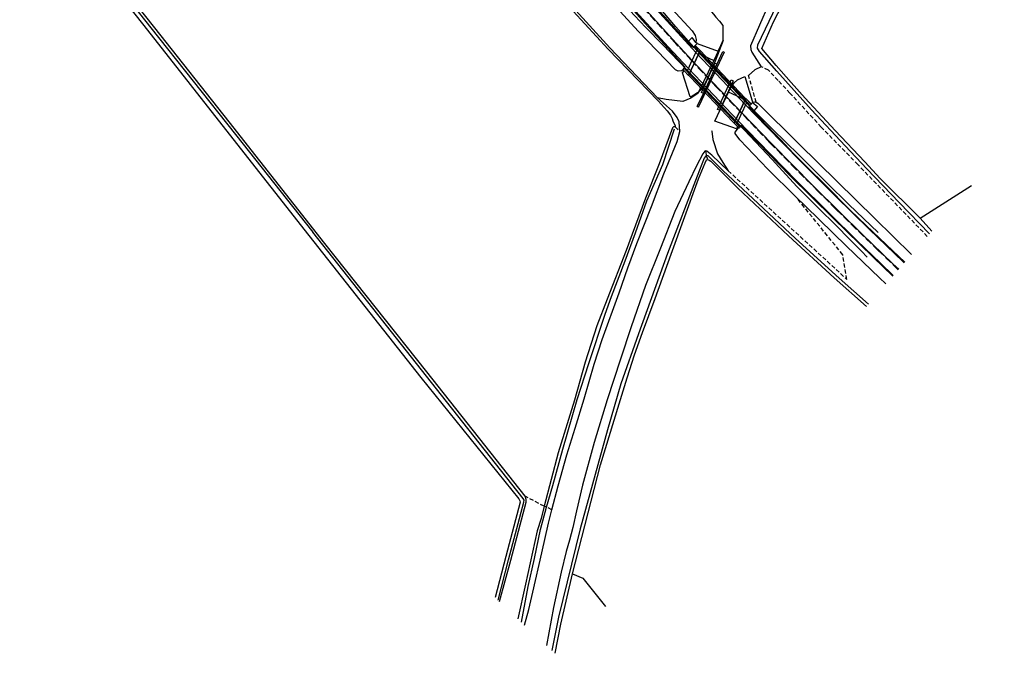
# Model space of a CAD drawing. Header units: metres. Extents: x 233718 to 238088, y 502342 to 506323.
# Tile 3 of 17: x 234929 to 235316, y 502342 to 502592. Entities that reach past the tile are written whole.
import ezdxf

# ---------------------------------------------------------------- set-up
doc = ezdxf.new("R2010")
doc.units = ezdxf.units.M
for name, pattern in [('CULTSCH', [2.4, 1.6, -0.8]), ('GELEIDE', [1000.1, 1000, -0.1]), ('GREPPEL', [1000.1, 1000, -0.1]), ('RASTER', [1000.1, 1000, -0.1]), ('VERFSTIP', [4, 3, -1])]:
    doc.linetypes.add(name, pattern=pattern)
for name, color, linetype in [('MDI-XX-GELEIDERAIL', 4, 'Continuous'), ('MDI-XX-GREPPEL', 253, 'Continuous'), ('MDI-XX-KUNSTWERK', 4, 'Continuous'), ('MDI-XX-MARKERING', 253, 'Continuous'), ('MDI-XX-RASTER', 253, 'Continuous'), ('MDI-XX-TALUD', 253, 'Continuous'), ('MDI-XX-TERREINAFSCH', 253, 'Continuous')]:
    doc.layers.add(name, color=color, linetype=linetype)

msp = doc.modelspace()

# ---------------------------------------------------------------- linework, layer by layer
at = {"layer": 'MDI-XX-GELEIDERAIL', "linetype": 'GELEIDE'}
for points in [[(235195.32, 502579.74, 0), (235193.1, 502582.16, 0), (235187.11, 502589.09, 0), (235181.83, 502595.23, 0), (235179.28, 502598.21, 0), (235174.45, 502603.57, 0), (235164.99, 502614.11, 0)], [(235191.72, 502571.86, 0), (235188.3, 502575.39, 0), (235181.8, 502582.13, 0), (235175.34, 502588.79, 0), (235170.82, 502593.55, 0), (235164.53, 502600.53, 0), (235158.25, 502607.47, 0)], [(235214.92, 502559.12, 0), (235206.05, 502568.42, 0), (235195.32, 502579.74, 0)], [(235211.31, 502551.32, 0), (235199.8, 502563.28, 0), (235191.72, 502571.86, 0)], [(235266.76, 502508, 0), (235263.88, 502510.75, 0), (235255.24, 502519.07, 0), (235246.76, 502527.47, 0), (235235.37, 502538.77, 0), (235230.61, 502543.48, 0), (235224.86, 502549.06, 0), (235220.2, 502553.7, 0), (235214.92, 502559.12, 0)], [(235262.5, 502498.33, 0), (235260.29, 502500.64, 0), (235254.74, 502506.24, 0), (235250.99, 502509.99, 0), (235242.5, 502518.4, 0), (235234.91, 502526.01, 0), (235230.42, 502530.84, 0), (235224.98, 502536.73, 0), (235218.63, 502543.62, 0), (235214.04, 502548.47, 0), (235211.31, 502551.32, 0)]]:
    msp.add_polyline3d(points, dxfattribs=at)
at = {"layer": 'MDI-XX-GREPPEL', "linetype": 'GREPPEL'}
for points in [[(235286.97, 502507.47, 0), (235275.12, 502519.8, 0), (235262.37, 502533.15, 0), (235253.76, 502542.16, 0), (235240.52, 502556.4, 0), (235226.85, 502571.64, 0), (235220.04, 502579.36, 0), (235219.27, 502580.7, 0), (235219.34, 502581.97, 0), (235229.55, 502603.09, 0), (235250.48, 502641.68, 0), (235261.58, 502660.96, 0), (235269.89, 502673.88, 0), (235276.83, 502685.12, 0), (235284.61, 502696.6, 0), (235293.53, 502710.21, 0), (235302.75, 502723.42, 0), (235310, 502733.28, 0), (235316.48, 502741.62, 0)], [(234909.3, 502678.21, 0), (234945.18, 502633.44, 0), (234980.27, 502588.71, 0), (235013.63, 502546.68, 0), (235044.1, 502508.1, 0)], [(235126.32, 502354.46, 0), (235128.9, 502368.49, 0), (235131.43, 502379.62, 0), (235133.84, 502390.94, 0), (235136.21, 502399.8, 0), (235138.59, 502408.37, 0), (235142.58, 502422.6, 0), (235148.27, 502442.18, 0), (235152.87, 502456.44, 0), (235159.3, 502475.9, 0), (235161.79, 502482.8, 0), (235167.11, 502496.8, 0), (235171.17, 502507.86, 0), (235175.71, 502520.56, 0), (235181.93, 502534.87, 0), (235186.51, 502548.82, 0)], [(235262.93, 502479.8, 0), (235251.49, 502490.01, 0), (235234.21, 502505.67, 0), (235219.47, 502519.39, 0), (235205.64, 502532.49, 0), (235199.79, 502538.25, 0), (235199.09, 502538.39, 0), (235198.21, 502537.33, 0), (235195.44, 502530.28, 0), (235183.84, 502499.81, 0), (235172.37, 502468.13, 0), (235165.44, 502448.33, 0), (235160.15, 502430.28, 0), (235149.43, 502391.27, 0), (235140.83, 502356.48, 0), (235138.3, 502343.35, 0)], [(235117.08, 502363.17, 0), (235121.24, 502379.11, 0), (235127.28, 502401.83, 0), (235127.3, 502402.55, 0), (235126.99, 502403.21, 0), (235096.8, 502441.48, 0), (235044.1, 502508.1, 0)]]:
    msp.add_polyline3d(points, dxfattribs=at)
at = {"layer": 'MDI-XX-KUNSTWERK'}
for points in [[(235210.06, 502551.13, 0), (235209.59, 502551.62, 0), (235192.85, 502569.2, 0), (235192.17, 502569.92, 0), (235192.15, 502569.94, 0), (235190.44, 502571.73, 0), (235190.04, 502572.15, 0), (235189.96, 502572.24, 0), (235190.57, 502572.84, 0), (235190.79, 502572.61, 0), (235191.65, 502571.71, 0), (235191.72, 502571.86, 0), (235192.08, 502572.65, 0), (235193.43, 502575.61, 0), (235193.51, 502575.78, 0), (235194.98, 502579, 0), (235195.32, 502579.74, 0), (235195.39, 502579.89, 0), (235194.54, 502580.82, 0), (235194.23, 502581.16, 0), (235194.76, 502581.7, 0), (235196.62, 502579.73, 0), (235214.29, 502561.13, 0), (235214.64, 502560.76, 0), (235216.72, 502558.56, 0), (235216.76, 502558.52, 0), (235216.29, 502558.02, 0), (235215.71, 502558.61, 0), (235215.02, 502559.34, 0), (235214.92, 502559.12, 0), (235214.56, 502558.34, 0), (235213.09, 502555.15, 0), (235213.01, 502554.99, 0), (235211.63, 502552.01, 0), (235211.31, 502551.32, 0), (235211.16, 502550.98, 0), (235212.03, 502550.05, 0), (235212.48, 502549.56, 0), (235212, 502549.09, 0), (235211.78, 502549.32, 0), (235211.39, 502549.73, 0), (235210.06, 502551.13, 0)], [(235191.72, 502571.86, 0), (235192.08, 502572.65, 0), (235193.43, 502575.61, 0), (235193.51, 502575.78, 0), (235194.98, 502579, 0), (235195.32, 502579.74, 0), (235195.39, 502579.89, 0), (235194.54, 502580.82, 0), (235194.23, 502581.16, 0), (235194.76, 502581.7, 0), (235196.62, 502579.73, 0), (235196.15, 502578.61, 0), (235192.26, 502570.15, 0), (235192.15, 502569.94, 0), (235190.44, 502571.73, 0), (235190.04, 502572.15, 0), (235189.96, 502572.24, 0), (235190.57, 502572.84, 0), (235190.79, 502572.61, 0), (235191.65, 502571.71, 0), (235191.72, 502571.86, 0)], [(235197.17, 502563.16, 0), (235202.52, 502574.78, 0), (235203.29, 502574.43, 0), (235197.94, 502562.8, 0), (235197.17, 502563.16, 0)], [(235203.53, 502556.53, 0), (235208.9, 502568.16, 0), (235209.66, 502567.82, 0), (235204.31, 502556.17, 0), (235203.53, 502556.53, 0)], [(235211.31, 502551.32, 0), (235211.16, 502550.98, 0), (235212.03, 502550.05, 0), (235212.48, 502549.56, 0), (235212, 502549.09, 0), (235211.78, 502549.32, 0), (235211.39, 502549.73, 0), (235210.06, 502551.13, 0), (235214.4, 502560.33, 0), (235214.64, 502560.76, 0), (235216.72, 502558.56, 0), (235216.76, 502558.52, 0), (235216.29, 502558.02, 0), (235215.71, 502558.61, 0), (235215.02, 502559.34, 0), (235214.92, 502559.12, 0), (235214.56, 502558.34, 0), (235213.09, 502555.15, 0), (235213.01, 502554.99, 0), (235211.63, 502552.01, 0), (235211.31, 502551.32, 0)]]:
    msp.add_polyline3d(points, close=True, dxfattribs=at)
at = {"layer": 'MDI-XX-MARKERING'}
for points in [[(235194.98, 502579, 0), (235186.49, 502588.27, 0), (235172.01, 502604.12, 0), (235163.39, 502613.72, 0)], [(235192.08, 502572.65, 0), (235184.05, 502581.22, 0), (235176.97, 502588.87, 0), (235171.34, 502595.1, 0), (235158.55, 502609.3, 0)], [(235193.51, 502575.78, 0), (235187.23, 502582.57, 0), (235173.04, 502598.18, 0), (235162.08, 502610.3, 0)], [(235214.56, 502558.34, 0), (235202.87, 502570.62, 0), (235194.98, 502579, 0)], [(235213.09, 502555.15, 0), (235201.53, 502567.25, 0), (235193.51, 502575.78, 0)], [(235211.63, 502552.01, 0), (235199.58, 502564.69, 0), (235192.08, 502572.65, 0)], [(235277.03, 502496.02, 0), (235276.61, 502496.42, 0), (235263.21, 502509.27, 0), (235249.96, 502522.27, 0), (235236.16, 502536.11, 0), (235222.92, 502549.63, 0), (235214.56, 502558.34, 0)], [(235274.89, 502493.57, 0), (235272.63, 502495.72, 0), (235260.3, 502507.46, 0), (235251.78, 502515.88, 0), (235241.2, 502526.38, 0), (235224.9, 502542.93, 0), (235213.09, 502555.15, 0)], [(235272.73, 502491.08, 0), (235267.66, 502495.91, 0), (235258.38, 502504.85, 0), (235247.72, 502515.33, 0), (235234.6, 502528.39, 0), (235219.49, 502543.84, 0), (235211.63, 502552.01, 0)]]:
    msp.add_polyline3d(points, dxfattribs=at)
at = {"layer": 'MDI-XX-MARKERING', "linetype": 'VERFSTIP'}
for points in [[(235193.43, 502575.61, 0), (235187.07, 502582.5, 0), (235168.59, 502602.71, 0), (235160.63, 502611.62, 0)], [(235213.01, 502554.99, 0), (235203.36, 502565.06, 0), (235193.43, 502575.61, 0)], [(235274.72, 502493.37, 0), (235266.95, 502500.86, 0), (235258.12, 502509.37, 0), (235250.27, 502517.1, 0), (235243.32, 502524.1, 0), (235234.52, 502532.82, 0), (235224.18, 502543.39, 0), (235213.01, 502554.99, 0)]]:
    msp.add_polyline3d(points, dxfattribs=at)
at = {"layer": 'MDI-XX-RASTER', "linetype": 'RASTER'}
for points in [[(235283.29, 502513.66, 0), (235267.59, 502529.25, 0), (235261.55, 502535.82, 0), (235249.85, 502548.17, 0), (235238.07, 502561.01, 0), (235232.57, 502567.11, 0), (235226.58, 502573.81, 0), (235220.97, 502580.53, 0), (235225.62, 502591.01, 0), (235232.08, 502603.81, 0), (235240.77, 502619.89, 0), (235248.3, 502633.56, 0), (235263.84, 502660.4, 0), (235281.61, 502687.95, 0), (235285.9, 502694.52, 0), (235288.38, 502698.39, 0), (235294.95, 502708.4, 0), (235297.45, 502711.42, 0)], [(235176.16, 502624.79, 0), (235191.37, 502606.65, 0), (235201.89, 502594.09, 0), (235202.9, 502592.89, 0), (235204.28, 502591.26, 0), (235205.65, 502589.6, 0), (235205.57, 502583.64, 0), (235203.75, 502579.41, 0), (235202.08, 502575.82, 0), (235201.79, 502575.2, 0), (235196.09, 502563.32, 0), (235195.9, 502562.86, 0), (235192.99, 502560.98, 0), (235189.83, 502559.62, 0), (235183.27, 502560.48, 0), (235179.89, 502561.04, 0), (235161.1, 502580.82, 0), (235146.4, 502596.9, 0)], [(235216.14, 502558.41, 0), (235194.46, 502581.24, 0)], [(235212.19, 502549.83, 0), (235190.56, 502572.52, 0)], [(235287.96, 502508.61, 0), (235283.29, 502513.66, 0), (235303.54, 502526.55, 0)], [(235139.52, 502342.22, 0), (235141.75, 502353.76, 0), (235146.46, 502373.49, 0), (235150.45, 502371.82, 0), (235159.42, 502360.62, 0)]]:
    msp.add_polyline3d(points, dxfattribs=at)
at = {"layer": 'MDI-XX-TALUD'}
for points in [[(235313.99, 502744.45, 0), (235308.2, 502736.28, 0), (235300.38, 502725.47, 0), (235292.46, 502714.18, 0), (235283.02, 502700.51, 0), (235273.15, 502685.84, 0), (235264.95, 502672.65, 0), (235254.99, 502656.04, 0), (235245.19, 502638.98, 0), (235238.95, 502627.32, 0), (235232.08, 502614.49, 0), (235223.66, 502597.84, 0), (235216.52, 502581.52, 0), (235216.66, 502580.16, 0), (235217.03, 502579.11, 0), (235220.76, 502573.35, 0)], [(235048.9, 502503.68, 0), (235011.2, 502551.68, 0), (234981.92, 502588.71, 0), (234950.82, 502627.9, 0), (234918.23, 502668.87, 0), (234910.67, 502678.54, 0), (234909.64, 502678.99, 0), (234908.44, 502678.89, 0), (234908.06, 502678.34, 0), (234908.09, 502677.77, 0), (234943.21, 502633.22, 0), (234978.97, 502587.79, 0), (235012.6, 502544.98, 0), (235042.57, 502506.85, 0)], [(235161.32, 502622.76, 0), (235185.49, 502596.13, 0), (235193.59, 502587.5, 0), (235194.72, 502585.58, 0), (235195.09, 502584.05, 0), (235195.02, 502582.94, 0)], [(235190.04, 502572.15, 0), (235189.44, 502571.75, 0), (235188.06, 502571.65, 0), (235186.93, 502572.16, 0), (235172.24, 502587.33, 0), (235160.88, 502599.99, 0), (235150.67, 502611.3, 0)], [(235146.7, 502595.17, 0), (235160.47, 502580.23, 0), (235180.1, 502559.93, 0), (235183.65, 502555.95, 0), (235185.02, 502554.19, 0), (235185.62, 502552.94, 0), (235185.92, 502551.96, 0), (235186.78, 502550.03, 0), (235186.8, 502549.59, 0)], [(235220.76, 502573.35, 0), (235218.16, 502572.1, 0), (235215.74, 502569.88, 0)], [(235127.48, 502353.37, 0), (235129.17, 502359.44, 0), (235130.73, 502366.3, 0), (235134.35, 502381.8, 0), (235136.92, 502393.47, 0), (235138.3, 502398.81, 0), (235140.79, 502408.25, 0), (235144.2, 502420.43, 0), (235147.49, 502430.91, 0), (235150.96, 502442.47, 0), (235154.89, 502456.16, 0), (235158.11, 502465.86, 0), (235164.78, 502484.24, 0), (235168.17, 502494.12, 0), (235171.78, 502503.65, 0), (235177.53, 502518.2, 0), (235182.34, 502531.13, 0), (235187.56, 502543.93, 0), (235188.61, 502547.86, 0), (235188.39, 502551.65, 0), (235187.64, 502553.28, 0), (235185.83, 502555.85, 0), (235179.89, 502561.04, 0)], [(235217.36, 502559.27, 0), (235217.99, 502559.48, 0), (235218.73, 502559.34, 0), (235219.39, 502558.94, 0), (235235.63, 502542.76, 0), (235265.51, 502513.57, 0), (235279.92, 502499.35, 0)], [(235186.8, 502549.59, 0), (235186.21, 502549.68, 0), (235185.79, 502549.23, 0), (235180.49, 502535.12, 0), (235175.14, 502521.61, 0), (235169.91, 502507.41, 0), (235167.47, 502500.94, 0), (235160.02, 502481.81, 0), (235156.02, 502471.25, 0), (235151.45, 502456.9, 0), (235147.22, 502441.93, 0), (235140.8, 502421.22, 0), (235135.26, 502400.16, 0), (235134, 502395.35, 0), (235132.52, 502390.5, 0), (235127.82, 502369.49, 0), (235124.84, 502355.86, 0)], [(235201.15, 502548.21, 0), (235201.23, 502547.97, 0), (235201.7, 502544.66, 0), (235203.56, 502539.01, 0), (235205.67, 502535.57, 0), (235207.77, 502532.32, 0)], [(235269.86, 502487.77, 0), (235267.27, 502490.19, 0), (235254.26, 502502.63, 0), (235238.35, 502518.23, 0), (235234.26, 502522.25, 0), (235223.3, 502533.01, 0), (235212.37, 502544.56, 0), (235210.45, 502547.08, 0), (235210.41, 502547.54, 0), (235211.78, 502549.32, 0)], [(235207.77, 502532.32, 0), (235201.27, 502538.53, 0), (235199.28, 502540.02, 0), (235198.77, 502540.19, 0), (235198.52, 502540.07, 0), (235197.67, 502539.01, 0), (235195.21, 502534.35, 0), (235192.23, 502527.98, 0), (235186.74, 502516.26, 0), (235181, 502501.87, 0), (235175.16, 502487.13, 0), (235169.57, 502470.86, 0), (235165.32, 502458.12, 0), (235160.06, 502442.09, 0), (235154.88, 502425.32, 0), (235150.31, 502408.53, 0), (235147.99, 502398.36, 0), (235146.53, 502391.8, 0), (235145.27, 502386.75, 0), (235143.96, 502382.28, 0), (235141.97, 502374.18, 0), (235138.85, 502360.26, 0), (235136.18, 502345.3, 0)], [(235146.46, 502373.49, 0), (235157.39, 502416.43, 0), (235164.72, 502440.46, 0), (235167.87, 502450.78, 0), (235170.79, 502459.87, 0), (235173.93, 502468.57, 0), (235178.95, 502482.04, 0), (235185.25, 502499.42, 0), (235195.98, 502529.22, 0), (235198.65, 502535.52, 0), (235199.17, 502536.61, 0), (235199.59, 502536.75, 0), (235200.17, 502536.56, 0), (235200.88, 502536.18, 0), (235211.36, 502525.63, 0), (235231.54, 502506.65, 0), (235249.45, 502490.22, 0), (235262.17, 502478.92, 0)], [(235042.57, 502506.85, 0), (235086.64, 502450.84, 0), (235125.25, 502403.03, 0), (235125.64, 502402.25, 0), (235125.78, 502401.75, 0), (235120.15, 502380.39, 0), (235115.96, 502364.23, 0)], [(235117.63, 502362.66, 0), (235122.1, 502378.91, 0), (235128.12, 502401.8, 0), (235128.16, 502402.8, 0), (235127.73, 502404.13, 0), (235089.02, 502453.1, 0), (235048.9, 502503.68, 0)]]:
    msp.add_polyline3d(points, dxfattribs=at)
at = {"layer": 'MDI-XX-TERREINAFSCH'}
for points in [[(235179.82, 502585.1, 0), (235176.17, 502589.07, 0), (235167.16, 502599.11, 0), (235158.17, 502609.22, 0)], [(235185.3, 502590.14, 0), (235184.03, 502591.55, 0), (235174.22, 502602.36, 0), (235167.21, 502609.99, 0)], [(235194.54, 502580.82, 0), (235194.32, 502580.8, 0), (235193.82, 502580.99, 0), (235193.45, 502581.33, 0), (235191.76, 502583.15, 0), (235185.3, 502590.14, 0)], [(235190.79, 502572.61, 0), (235190.63, 502573.28, 0), (235179.82, 502585.1, 0)], [(235195.44, 502582.43, 0), (235195.02, 502582.94, 0), (235193.49, 502584.8, 0), (235191.76, 502583.15, 0)], [(235205.78, 502583.67, 0), (235202.6, 502575.57, 0), (235202.3, 502574.81, 0), (235198.46, 502566.56, 0), (235197.08, 502564.33, 0), (235196.09, 502563.32, 0), (235195.61, 502562.99, 0), (235193.13, 502561.41, 0), (235192.71, 502561.48, 0), (235189.74, 502570.95, 0)], [(235196.15, 502578.61, 0), (235196.62, 502579.73, 0), (235194.76, 502581.7, 0), (235195.44, 502582.43, 0), (235203.75, 502579.41, 0), (235205.78, 502583.67, 0)], [(235189.74, 502570.95, 0), (235190.44, 502571.73, 0), (235192.15, 502569.94, 0), (235192.26, 502570.15, 0), (235196.15, 502578.61, 0)], [(235215.02, 502559.34, 0), (235195.39, 502579.89, 0)], [(235195.96, 502557.4, 0), (235195.55, 502557.61, 0), (235195.69, 502557.94, 0), (235197.98, 502562.81, 0), (235203.34, 502574.44, 0), (235205.64, 502579.29, 0), (235206.08, 502579.09, 0), (235196.11, 502557.74, 0), (235195.96, 502557.4, 0)], [(235196.15, 502578.61, 0), (235202.08, 502575.82, 0), (235202.46, 502575.62, 0), (235202.6, 502575.57, 0)], [(235190.04, 502572.15, 0), (235190.44, 502571.73, 0)], [(235211.16, 502550.98, 0), (235191.65, 502571.71, 0)], [(235207.9, 502563.25, 0), (235208.6, 502564.95, 0), (235210.07, 502567, 0), (235211.44, 502568.18, 0), (235214.25, 502569.45, 0), (235217.13, 502559.89, 0), (235217.36, 502559.27, 0), (235216.82, 502558.67, 0), (235214.64, 502560.76, 0), (235214.4, 502560.33, 0), (235207.9, 502563.25, 0)], [(235214.4, 502560.33, 0), (235210.06, 502551.13, 0), (235211.39, 502549.73, 0), (235210.94, 502548.85, 0), (235202.49, 502551.85, 0), (235207.9, 502563.25, 0)], [(235216.82, 502558.67, 0), (235216.81, 502558.66, 0), (235216.72, 502558.56, 0), (235216.76, 502558.52, 0), (235216.29, 502558.02, 0), (235215.71, 502558.61, 0)], [(235228.42, 502544.57, 0), (235225.93, 502547.07, 0), (235217.68, 502555.73, 0), (235216.48, 502556.99, 0), (235216.16, 502557.54, 0), (235215.71, 502558.61, 0)], [(235217.36, 502559.27, 0), (235219.33, 502557.61, 0), (235217.86, 502555.91, 0), (235217.68, 502555.73, 0)], [(235223.68, 502539.05, 0), (235215.73, 502547.24, 0), (235212.93, 502550.13, 0), (235212.03, 502550.05, 0)], [(235211.39, 502549.73, 0), (235211.78, 502549.32, 0)], [(235277.26, 502496.3, 0), (235272.54, 502500.75, 0), (235262.13, 502510.82, 0), (235255.8, 502516.8, 0), (235245.86, 502526.79, 0), (235238.97, 502533.62, 0), (235233.37, 502539.32, 0), (235228.42, 502544.57, 0)], [(235272.54, 502490.85, 0), (235264.77, 502498.3, 0), (235249.07, 502513.66, 0), (235232.18, 502530.33, 0), (235223.68, 502539.05, 0)]]:
    msp.add_polyline3d(points, dxfattribs=at)
at = {"layer": 'MDI-XX-TERREINAFSCH', "linetype": 'CULTSCH'}
for points in [[(235286.13, 502506.5, 0), (235258.79, 502534.77, 0), (235244.39, 502549.54, 0), (235232.05, 502562.95, 0), (235227.37, 502567.93, 0), (235223.63, 502571.96, 0), (235220.76, 502573.35, 0)], [(235218.73, 502559.34, 0), (235215.74, 502569.88, 0)], [(235186.8, 502549.59, 0), (235188.61, 502547.86, 0)], [(235198.77, 502540.19, 0), (235199.09, 502538.39, 0), (235199.59, 502536.75, 0)], [(235207.77, 502532.32, 0), (235254.48, 502489.55, 0), (235252.87, 502499.26, 0), (235234.26, 502522.25, 0)], [(235138.3, 502398.81, 0), (235136.21, 502399.8, 0), (235135.26, 502400.16, 0), (235127.73, 502404.13, 0)]]:
    msp.add_polyline3d(points, dxfattribs=at)

doc.saveas('drawing.dxf')
